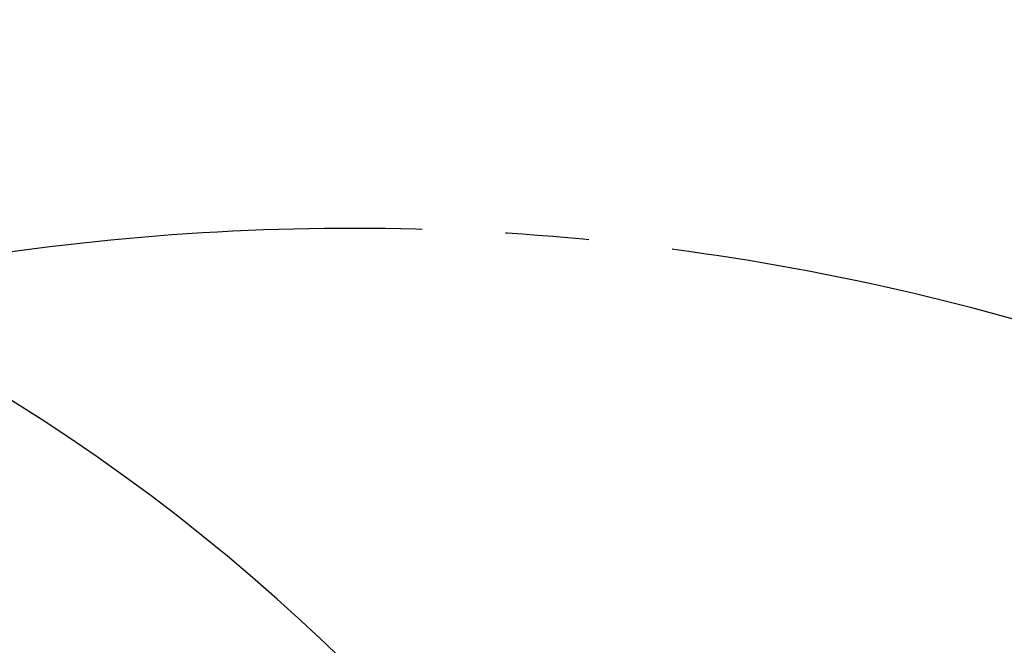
# Model space of a CAD drawing. Header units: millimetres. Extents: x 0 to 14900, y 0 to 10500.
# Tile 16 of 46: x 3513 to 4261, y 7381 to 7856. Entities that reach past the tile are written whole.
import ezdxf

# ---------------------------------------------------------------- set-up
doc = ezdxf.new("R2010")
doc.units = ezdxf.units.MM
doc.header["$LTSCALE"] = 25
doc.linetypes.add('CENTERX2', pattern=[20.32, 12.7, -2.54, 2.54, -2.54])
doc.layers.add('THICK_LINE', color=7, linetype='Continuous')
doc.styles.add('SLDTEXTSTYLE0', font='TXT', dxfattribs={"width": 0.605})
doc.dimstyles.new('SLDDIMSTYLE0', dxfattribs={"dimtxt": 87.5, "dimasz": 87.5, "dimexe": 0, "dimexo": 0.0625, "dimgap": 21.875, "dimtad": 1, "dimdec": 0, "dimrnd": 1e-09, "dimzin": 12, "dimdsep": 46, "dimtxsty": 'SLDTEXTSTYLE0', "dimsah": 1, "dimcen": 0.09, "dimadec": 0, "dimazin": 3, "dimtfac": 1, "dimtofl": 0, "dimtmove": 0, "dimatfit": 3, "dimfxl": 1, "dimfrac": 2, "dimtolj": 1, "dimtzin": 12, "dimarcsym": 0})

# ---------------------------------------------------------------- blocks, each defined once
blk = doc.blocks.new('_D_5')
at = {"layer": 'THICK_LINE'}
for p, q in [((3814.85, 8448.48), (6748.77, 8448.48)), ((6711.27, 8448.48), (6711.27, 5049.82)), ((3815.75, 5049.82), (6748.77, 5049.82))]:
    blk.add_line(p, q, dxfattribs=at)
for points in [[(6711.27, 8448.48), (6698.77, 8360.98), (6723.77, 8360.98)], [(6711.27, 5049.82), (6723.77, 5137.32), (6698.77, 5137.32)]]:
    blk.add_solid(points, dxfattribs=at)
at = {"layer": 'THICK_LINE', "insert": (6598.48, 6615.47), "char_height": 87.5, "attachment_point": 1, "rotation": 90, "style": 'SLDTEXTSTYLE0'}
blk.add_mtext('3399', dxfattribs=at)

msp = doc.modelspace()

# ---------------------------------------------------------------- linework, layer by layer
at = {"layer": 'THICK_LINE'}
for centre, radius, start, end in [((3764.8527367, 5829.8220476), 2618.655113, 2.183991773, 145.1829188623), ((2727.1303206, 6313.7199573), 1476.1118691, 2.7870179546, 65)]:
    msp.add_arc(centre, radius, start, end, dxfattribs=at)
at = {"layer": 'THICK_LINE', "linetype": 'CENTERX2'}
msp.add_arc((3764.8527367, 5829.8220476), 1868.1357686, 57.1996576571, 102.8002488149, dxfattribs=at)

# ---------------------------------------------------------------- dimensions: what is measured, and where the dimension line sits
at = {"layer": 'THICK_LINE'}
dim = msp.add_linear_dim(base=(6711.2738318, 5049.8220476), p1=(3764.8527367, 8448.4771606), p2=(3765.7453307, 5049.8220476), angle=90, dimstyle='SLDDIMSTYLE0', dxfattribs=at)
dim.commit()
dim.dimension.update_dxf_attribs({"geometry": '_D_5', "text_midpoint": (6711.2738318, 6749.1496041), "dimtype": 160})

doc.saveas('drawing.dxf')
